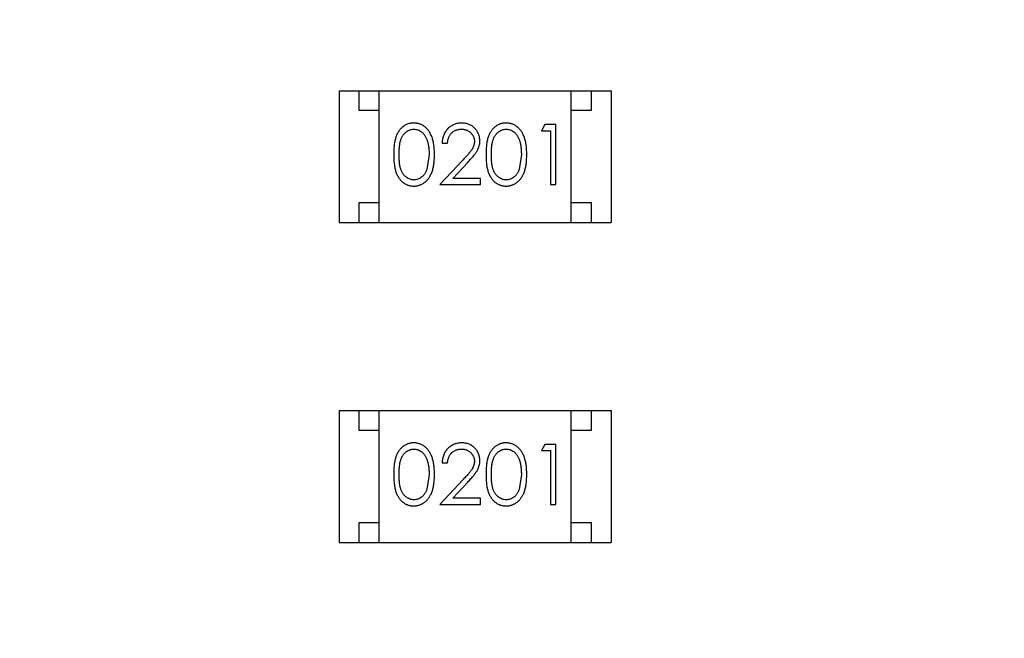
# Model space of a CAD drawing. Header units: inches. Extents: x 246 to 500, y -220 to -17.
# Tile 87 of 118: x 463.5 to 465.96, y -120.86 to -119.32. Entities that reach past the tile are written whole.
import ezdxf

# ---------------------------------------------------------------- set-up
doc = ezdxf.new("R2010")
doc.units = ezdxf.units.IN
doc.header["$LTSCALE"] = 1.21
doc.header["$MEASUREMENT"] = 0
doc.header["$PDMODE"] = 3
doc.header["$PDSIZE"] = 0.3125
doc.layers.get('0').update_dxf_attribs({"linetype": 'CONTINUOUS'})
doc.layers.get('Defpoints').update_dxf_attribs({"linetype": 'CONTINUOUS'})
doc.layers.add('DIM', color=3, linetype='CONTINUOUS')
doc.styles.get("Standard").update_dxf_attribs({"font": 'txt', "width": 0.8})
doc.dimstyles.get("Standard").update_dxf_attribs({"dimtxt": 0.15625, "dimasz": 0.1875, "dimexe": 0.125, "dimexo": 0.0625, "dimgap": 0.09, "dimtad": 0, "dimtih": 1, "dimtoh": 1, "dimzin": 4, "dimdsep": 46, "dimtxsty": 'Standard', "dimblk": '_FILLED', "dimblk1": '_FILLED', "dimblk2": '_FILLED', "dimcen": 0.09, "dimazin": 1, "dimtp": 0.01, "dimtm": 0.01, "dimtfac": 1, "dimtofl": 0, "dimtmove": 0, "dimatfit": 3, "dimldrblk": '_FILLED', "dimfxl": 1, "dimtolj": 1, "dimtzin": 4, "dimarcsym": 0})

# ---------------------------------------------------------------- blocks, each defined once
blk = doc.blocks.new('_FILLED')
at = {"color": 0, "linetype": 'ByBlock'}
blk.add_solid([(0, 0), (-1, 0.1667), (-1, -0.1667)], dxfattribs=at)
blk = doc.blocks.new('*D60')
at = {"layer": 'Defpoints', "color": 0}
for p in [(481.9401, -91.8581), (457.6897, -127.8567), (492.1011, -127.8567)]:
    blk.add_point(p, dxfattribs=at)
at = {"layer": 'DIM', "color": 0, "lineweight": -2}
for p, q in [((482.0026, -91.8581), (492.2261, -91.8581)), ((492.1011, -93.8581), (492.1011, -106.8341)), ((492.1011, -125.8567), (492.1011, -112.8807)), ((457.7522, -127.8567), (492.2261, -127.8567))]:
    blk.add_line(p, q, dxfattribs=at)
at = {"layer": 'DIM', "color": 0, "lineweight": -2, "xscale": 2, "yscale": 2, "zscale": 2}
for p, rotation in [((492.1011, -91.8581), 90), ((492.1011, -127.8567), 270)]:
    blk.add_blockref('_FILLED', p, dxfattribs=dict(at, rotation=rotation))
at = {"layer": 'DIM', "color": 0, "insert": (492.1011, -109.8574), "char_height": 2, "attachment_point": 5, "rotation": 90}
blk.add_mtext('\\A1;36.00', dxfattribs=at)

msp = doc.modelspace()

# ---------------------------------------------------------------- linework, layer by layer
at = {"color": 7, "linetype": 'Continuous'}
for p, q in [((464.3, -119.4937), (464.3, -119.8237)), ((464.3, -119.4937), (464.98, -119.4937)), ((464.35, -119.5437), (464.35, -119.4937)), ((464.4, -119.8237), (464.4, -119.4937)), ((464.88, -119.8237), (464.88, -119.4937)), ((464.93, -119.4937), (464.93, -119.5437)), ((464.98, -119.4937), (464.98, -119.8237)), ((464.4, -119.5437), (464.35, -119.5437)), ((464.93, -119.5437), (464.88, -119.5437)), ((464.8141, -119.5785), (464.8053, -119.5938)), ((464.8053, -119.5938), (464.8284, -119.5938)), ((464.8419, -119.5785), (464.8141, -119.5785)), ((464.8284, -119.5938), (464.8284, -119.7285)), ((464.8419, -119.7285), (464.8419, -119.5785)), ((464.5572, -119.6246), (464.5707, -119.6246)), ((464.5246, -119.6535), (464.5189, -119.6912)), ((464.6096, -119.6664), (464.5515, -119.7285)), ((464.5836, -119.7131), (464.6211, -119.673)), ((464.7553, -119.6535), (464.7496, -119.6912)), ((464.6534, -119.7131), (464.5836, -119.7131)), ((464.6534, -119.7285), (464.6534, -119.7131)), ((464.5515, -119.7285), (464.6534, -119.7285)), ((464.8284, -119.7285), (464.8419, -119.7285)), ((464.35, -119.8237), (464.35, -119.7737)), ((464.35, -119.7737), (464.4, -119.7737)), ((464.88, -119.7737), (464.93, -119.7737)), ((464.93, -119.7737), (464.93, -119.8237)), ((464.3, -119.8237), (464.98, -119.8237)), ((464.3, -120.2938), (464.3, -120.6238)), ((464.3, -120.2938), (464.98, -120.2938)), ((464.35, -120.3438), (464.35, -120.2938)), ((464.4, -120.6238), (464.4, -120.2938)), ((464.88, -120.6238), (464.88, -120.2938)), ((464.93, -120.2938), (464.93, -120.3438)), ((464.98, -120.2938), (464.98, -120.6238)), ((464.4, -120.3438), (464.35, -120.3438)), ((464.93, -120.3438), (464.88, -120.3438)), ((464.8141, -120.3785), (464.8053, -120.3939)), ((464.8419, -120.3785), (464.8141, -120.3785)), ((464.8419, -120.5285), (464.8419, -120.3785)), ((464.8053, -120.3939), (464.8284, -120.3939)), ((464.8284, -120.3939), (464.8284, -120.5285)), ((464.5572, -120.4247), (464.5707, -120.4247)), ((464.5245, -120.4535), (464.5189, -120.4912)), ((464.7553, -120.4535), (464.7496, -120.4912)), ((464.6096, -120.4664), (464.5515, -120.5285)), ((464.5836, -120.5131), (464.6211, -120.4731)), ((464.5515, -120.5285), (464.6534, -120.5285)), ((464.6534, -120.5131), (464.5836, -120.5131)), ((464.6534, -120.5285), (464.6534, -120.5131)), ((464.8284, -120.5285), (464.8419, -120.5285)), ((464.35, -120.6238), (464.35, -120.5738)), ((464.35, -120.5738), (464.4, -120.5738)), ((464.88, -120.5738), (464.93, -120.5738)), ((464.93, -120.5738), (464.93, -120.6238)), ((464.3, -120.6238), (464.98, -120.6238))]:
    msp.add_line(p, q, dxfattribs=at)
for points, knots in [([(464.4862, -119.5746), (464.4851, -119.5746), (464.4827, -119.5747), (464.4793, -119.5751), (464.4759, -119.5757), (464.4726, -119.5767), (464.4694, -119.5778), (464.4663, -119.5793), (464.4632, -119.581), (464.4603, -119.583), (464.4575, -119.5852), (464.4548, -119.5876), (464.4524, -119.5904), (464.45, -119.5933), (464.4479, -119.5965), (464.4458, -119.6), (464.444, -119.6037), (464.4424, -119.6076), (464.4409, -119.6119), (464.4396, -119.6166), (464.4385, -119.6217), (464.4376, -119.6273), (464.4369, -119.6333), (464.4364, -119.6396), (464.4361, -119.6464), (464.4361, -119.6511), (464.4361, -119.6535)], [0, 0, 0, 0, 0.033742, 0.066533, 0.099153, 0.13154, 0.164087, 0.196563, 0.229707, 0.263315, 0.297504, 0.331686, 0.366482, 0.4021, 0.438958, 0.476748, 0.515985, 0.556589, 0.599519, 0.645765, 0.695487, 0.748721, 0.805687, 0.866754, 0.931405, 1, 1, 1, 1]), ([(464.538, -119.6535), (464.538, -119.6512), (464.5379, -119.6467), (464.5376, -119.6402), (464.5371, -119.634), (464.5364, -119.6281), (464.5354, -119.6226), (464.5342, -119.6175), (464.5328, -119.6128), (464.5312, -119.6083), (464.5294, -119.6043), (464.5275, -119.6004), (464.5254, -119.5969), (464.5232, -119.5936), (464.5207, -119.5905), (464.5182, -119.5877), (464.5154, -119.5852), (464.5126, -119.583), (464.5096, -119.581), (464.5065, -119.5793), (464.5033, -119.5778), (464.5001, -119.5767), (464.4967, -119.5757), (464.4933, -119.5751), (464.4898, -119.5747), (464.4874, -119.5746), (464.4862, -119.5746)], [0, 0, 0, 0, 0.065278, 0.127205, 0.186168, 0.241675, 0.294115, 0.343609, 0.390387, 0.434463, 0.476646, 0.517002, 0.555936, 0.593716, 0.630057, 0.665601, 0.700745, 0.734917, 0.768681, 0.802087, 0.834849, 0.867433, 0.900138, 0.932806, 0.966212, 1, 1, 1, 1]), ([(464.6062, -119.5746), (464.6045, -119.5746), (464.6012, -119.5747), (464.5964, -119.5754), (464.5917, -119.5765), (464.5873, -119.578), (464.5831, -119.5801), (464.5791, -119.5825), (464.5752, -119.5853), (464.5717, -119.5886), (464.5684, -119.5922), (464.5656, -119.5961), (464.5631, -119.6003), (464.5611, -119.6047), (464.5595, -119.6093), (464.5583, -119.6142), (464.5575, -119.6193), (464.5573, -119.6228), (464.5572, -119.6246)], [0, 0, 0, 0, 0.06445, 0.126725, 0.187421, 0.247417, 0.306749, 0.366595, 0.427749, 0.490235, 0.553031, 0.614805, 0.676505, 0.738096, 0.801021, 0.864897, 0.931209, 1, 1, 1, 1]), ([(464.6515, -119.6192), (464.6514, -119.6177), (464.6513, -119.6148), (464.6508, -119.6105), (464.6498, -119.6063), (464.6484, -119.6023), (464.6466, -119.5985), (464.6445, -119.5948), (464.6419, -119.5912), (464.639, -119.5879), (464.6358, -119.5847), (464.6322, -119.582), (464.6285, -119.5797), (464.6245, -119.5778), (464.6202, -119.5764), (464.6158, -119.5754), (464.611, -119.5747), (464.6078, -119.5747), (464.6062, -119.5746)], [0, 0, 0, 0, 0.06271, 0.123347, 0.183401, 0.242828, 0.302097, 0.36242, 0.423725, 0.487032, 0.550491, 0.612709, 0.674265, 0.73617, 0.799211, 0.863483, 0.930525, 1, 1, 1, 1]), ([(464.717, -119.5746), (464.7158, -119.5746), (464.7135, -119.5747), (464.71, -119.5751), (464.7067, -119.5757), (464.7034, -119.5767), (464.7002, -119.5778), (464.697, -119.5793), (464.694, -119.581), (464.6911, -119.583), (464.6883, -119.5852), (464.6856, -119.5876), (464.6831, -119.5904), (464.6808, -119.5933), (464.6787, -119.5965), (464.6766, -119.6), (464.6748, -119.6037), (464.6731, -119.6076), (464.6716, -119.6119), (464.6704, -119.6166), (464.6692, -119.6217), (464.6684, -119.6273), (464.6677, -119.6333), (464.6672, -119.6396), (464.6669, -119.6464), (464.6669, -119.6511), (464.6669, -119.6535)], [0, 0, 0, 0, 0.033742, 0.066533, 0.099153, 0.13154, 0.164087, 0.196563, 0.229707, 0.263315, 0.297504, 0.331686, 0.366482, 0.4021, 0.438958, 0.476748, 0.515985, 0.556589, 0.599519, 0.645765, 0.695487, 0.748721, 0.805687, 0.866754, 0.931405, 1, 1, 1, 1]), ([(464.7688, -119.6535), (464.7688, -119.6512), (464.7687, -119.6467), (464.7684, -119.6402), (464.7679, -119.634), (464.7671, -119.6281), (464.7662, -119.6226), (464.765, -119.6175), (464.7636, -119.6128), (464.762, -119.6083), (464.7602, -119.6043), (464.7583, -119.6004), (464.7562, -119.5969), (464.7539, -119.5936), (464.7515, -119.5905), (464.7489, -119.5877), (464.7462, -119.5852), (464.7433, -119.583), (464.7404, -119.581), (464.7373, -119.5793), (464.7341, -119.5778), (464.7308, -119.5767), (464.7275, -119.5757), (464.7241, -119.5751), (464.7206, -119.5747), (464.7182, -119.5746), (464.717, -119.5746)], [0, 0, 0, 0, 0.065278, 0.127205, 0.186168, 0.241675, 0.294115, 0.343609, 0.390387, 0.434463, 0.476646, 0.517002, 0.555936, 0.593716, 0.630057, 0.665601, 0.700745, 0.734917, 0.768681, 0.802087, 0.834849, 0.867433, 0.900138, 0.932806, 0.966212, 1, 1, 1, 1]), ([(464.4496, -119.6535), (464.4496, -119.6514), (464.4496, -119.6475), (464.4498, -119.6419), (464.4502, -119.6366), (464.4507, -119.6317), (464.4513, -119.6272), (464.4521, -119.623), (464.453, -119.6193), (464.4541, -119.6159), (464.4554, -119.6127), (464.4567, -119.6098), (464.4582, -119.6071), (464.4598, -119.6046), (464.4616, -119.6023), (464.4635, -119.6002), (464.4655, -119.5982), (464.4684, -119.596), (464.4721, -119.5936), (464.4768, -119.5915), (464.4817, -119.5903), (464.485, -119.5901), (464.4867, -119.59)], [0, 0, 0, 0, 0.073302, 0.142286, 0.206253, 0.266017, 0.321612, 0.372532, 0.419497, 0.462398, 0.502825, 0.541489, 0.579034, 0.615143, 0.650298, 0.684912, 0.718701, 0.752189, 0.817245, 0.879117, 0.939613, 1, 1, 1, 1]), ([(464.4867, -119.59), (464.4883, -119.5901), (464.4916, -119.5903), (464.4965, -119.5915), (464.5011, -119.5936), (464.5049, -119.596), (464.5077, -119.5983), (464.5098, -119.6003), (464.5117, -119.6025), (464.5135, -119.605), (464.5152, -119.6077), (464.5168, -119.6106), (464.5182, -119.6138), (464.5196, -119.6172), (464.5207, -119.6209), (464.5218, -119.6248), (464.5226, -119.629), (464.5233, -119.6334), (464.5238, -119.6381), (464.5243, -119.643), (464.5245, -119.6481), (464.5245, -119.6517), (464.5246, -119.6535)], [0, 0, 0, 0, 0.059689, 0.119507, 0.181075, 0.246162, 0.279894, 0.314468, 0.350403, 0.387474, 0.426147, 0.466624, 0.508745, 0.553328, 0.600058, 0.649177, 0.700552, 0.754894, 0.811825, 0.871514, 0.934319, 1, 1, 1, 1]), ([(464.5707, -119.6246), (464.5708, -119.6233), (464.5711, -119.6207), (464.5718, -119.6169), (464.5728, -119.6133), (464.574, -119.61), (464.5755, -119.6069), (464.5773, -119.6041), (464.5792, -119.6014), (464.5815, -119.5991), (464.584, -119.5969), (464.5866, -119.5951), (464.5894, -119.5935), (464.5923, -119.5922), (464.5954, -119.5912), (464.5986, -119.5905), (464.602, -119.5901), (464.6043, -119.59), (464.6055, -119.59)], [0, 0, 0, 0, 0.073648, 0.143686, 0.210962, 0.275557, 0.338064, 0.399311, 0.4594, 0.51934, 0.579024, 0.637809, 0.695959, 0.754122, 0.813113, 0.873453, 0.935561, 1, 1, 1, 1]), ([(464.6055, -119.59), (464.6066, -119.59), (464.6088, -119.5901), (464.612, -119.5905), (464.6151, -119.5912), (464.6181, -119.5922), (464.6209, -119.5935), (464.6236, -119.595), (464.6262, -119.5969), (464.6286, -119.5989), (464.6308, -119.6012), (464.6327, -119.6037), (464.6344, -119.6062), (464.6357, -119.6088), (464.6367, -119.6116), (464.6375, -119.6144), (464.6379, -119.6174), (464.638, -119.6194), (464.638, -119.6204)], [0, 0, 0, 0, 0.068027, 0.133505, 0.19695, 0.26027, 0.322741, 0.384982, 0.448465, 0.513424, 0.578224, 0.640011, 0.700094, 0.760067, 0.819012, 0.877878, 0.938035, 1, 1, 1, 1]), ([(464.6803, -119.6535), (464.6803, -119.6514), (464.6803, -119.6475), (464.6806, -119.6419), (464.6809, -119.6366), (464.6815, -119.6317), (464.6821, -119.6272), (464.6829, -119.623), (464.6838, -119.6193), (464.6849, -119.6159), (464.6861, -119.6127), (464.6875, -119.6098), (464.689, -119.6071), (464.6906, -119.6046), (464.6924, -119.6023), (464.6943, -119.6002), (464.6963, -119.5982), (464.6991, -119.596), (464.7029, -119.5936), (464.7076, -119.5915), (464.7125, -119.5903), (464.7158, -119.5901), (464.7175, -119.59)], [0, 0, 0, 0, 0.073302, 0.142286, 0.206253, 0.266017, 0.321612, 0.372532, 0.419497, 0.462398, 0.502825, 0.541489, 0.579034, 0.615143, 0.650298, 0.684912, 0.718701, 0.752189, 0.817245, 0.879117, 0.939613, 1, 1, 1, 1]), ([(464.7175, -119.59), (464.7191, -119.5901), (464.7224, -119.5903), (464.7272, -119.5915), (464.7319, -119.5936), (464.7356, -119.596), (464.7385, -119.5983), (464.7406, -119.6003), (464.7425, -119.6025), (464.7443, -119.605), (464.746, -119.6077), (464.7476, -119.6106), (464.749, -119.6138), (464.7503, -119.6172), (464.7515, -119.6209), (464.7526, -119.6248), (464.7534, -119.629), (464.7541, -119.6334), (464.7546, -119.6381), (464.7551, -119.643), (464.7552, -119.6481), (464.7553, -119.6517), (464.7553, -119.6535)], [0, 0, 0, 0, 0.059689, 0.119507, 0.181075, 0.246162, 0.279894, 0.314468, 0.350403, 0.387474, 0.426147, 0.466624, 0.508745, 0.553328, 0.600058, 0.649177, 0.700552, 0.754894, 0.811825, 0.871514, 0.934319, 1, 1, 1, 1]), ([(464.638, -119.6204), (464.6379, -119.622), (464.6378, -119.6253), (464.6368, -119.6301), (464.6351, -119.6347), (464.6331, -119.6385), (464.6311, -119.6416), (464.6292, -119.6443), (464.6268, -119.6472), (464.6242, -119.6505), (464.6211, -119.6541), (464.6176, -119.6579), (464.6138, -119.6621), (464.6111, -119.6649), (464.6096, -119.6664)], [0, 0, 0, 0, 0.088014, 0.174976, 0.2638, 0.355443, 0.406413, 0.465519, 0.533076, 0.609353, 0.693899, 0.787171, 0.889197, 1, 1, 1, 1]), ([(464.6211, -119.673), (464.6226, -119.6715), (464.6253, -119.6685), (464.6293, -119.6642), (464.6328, -119.66), (464.636, -119.6561), (464.6389, -119.6525), (464.6414, -119.6491), (464.6435, -119.646), (464.6458, -119.6422), (464.6481, -119.6374), (464.65, -119.6315), (464.6513, -119.6254), (464.6514, -119.6213), (464.6515, -119.6192)], [0, 0, 0, 0, 0.09953, 0.192079, 0.277712, 0.357454, 0.429648, 0.495771, 0.555538, 0.608657, 0.707578, 0.804328, 0.901298, 1, 1, 1, 1]), ([(464.4361, -119.6535), (464.4361, -119.6559), (464.4361, -119.6605), (464.4364, -119.6673), (464.4369, -119.6737), (464.4377, -119.6796), (464.4386, -119.6851), (464.4396, -119.6903), (464.4409, -119.695), (464.4424, -119.6993), (464.4441, -119.7033), (464.446, -119.7071), (464.448, -119.7105), (464.4502, -119.7137), (464.4525, -119.7167), (464.455, -119.7194), (464.4576, -119.7219), (464.4604, -119.7241), (464.4633, -119.726), (464.4664, -119.7277), (464.4694, -119.7291), (464.4726, -119.7303), (464.4759, -119.7312), (464.4793, -119.7318), (464.4827, -119.7322), (464.4851, -119.7323), (464.4862, -119.7323)], [0, 0, 0, 0, 0.068113, 0.132564, 0.193427, 0.250218, 0.303569, 0.353576, 0.400235, 0.443586, 0.484619, 0.524292, 0.56238, 0.599049, 0.63494, 0.669782, 0.704009, 0.737842, 0.771098, 0.803896, 0.836415, 0.868639, 0.900715, 0.933378, 0.966213, 1, 1, 1, 1]), ([(464.4867, -119.7169), (464.485, -119.7168), (464.4817, -119.7167), (464.4769, -119.7154), (464.4721, -119.7133), (464.4684, -119.7109), (464.4655, -119.7086), (464.4634, -119.7067), (464.4616, -119.7045), (464.4598, -119.7022), (464.4581, -119.6997), (464.4567, -119.697), (464.4553, -119.6941), (464.4541, -119.691), (464.453, -119.6876), (464.4521, -119.6838), (464.4513, -119.6797), (464.4506, -119.6752), (464.4502, -119.6703), (464.4498, -119.665), (464.4496, -119.6593), (464.4496, -119.6555), (464.4496, -119.6535)], [0, 0, 0, 0, 0.060034, 0.120278, 0.182348, 0.247919, 0.281641, 0.315701, 0.350322, 0.385703, 0.421819, 0.459196, 0.497866, 0.538301, 0.58121, 0.628183, 0.679403, 0.734699, 0.794074, 0.858416, 0.927049, 1, 1, 1, 1]), ([(464.4862, -119.7323), (464.4874, -119.7323), (464.4898, -119.7323), (464.4933, -119.7318), (464.4968, -119.7312), (464.5001, -119.7302), (464.5034, -119.729), (464.5066, -119.7276), (464.5096, -119.7258), (464.5127, -119.7238), (464.5156, -119.7216), (464.5183, -119.719), (464.5209, -119.7163), (464.5233, -119.7132), (464.5255, -119.7099), (464.5276, -119.7064), (464.5295, -119.7026), (464.5313, -119.6985), (464.5329, -119.6941), (464.5343, -119.6893), (464.5354, -119.6843), (464.5364, -119.6788), (464.5371, -119.673), (464.5376, -119.6668), (464.5379, -119.6603), (464.538, -119.6558), (464.538, -119.6535)], [0, 0, 0, 0, 0.033824, 0.067298, 0.10028, 0.133019, 0.165736, 0.198792, 0.232372, 0.266409, 0.301016, 0.336196, 0.371972, 0.408574, 0.446394, 0.485225, 0.525372, 0.567224, 0.611081, 0.65775, 0.70702, 0.759235, 0.814484, 0.873227, 0.934937, 1, 1, 1, 1]), ([(464.6669, -119.6535), (464.6669, -119.6559), (464.6669, -119.6605), (464.6672, -119.6673), (464.6677, -119.6737), (464.6684, -119.6796), (464.6693, -119.6851), (464.6704, -119.6903), (464.6717, -119.695), (464.6732, -119.6993), (464.6749, -119.7033), (464.6768, -119.7071), (464.6788, -119.7105), (464.681, -119.7137), (464.6833, -119.7167), (464.6857, -119.7194), (464.6884, -119.7219), (464.6912, -119.7241), (464.6941, -119.726), (464.6971, -119.7277), (464.7002, -119.7291), (464.7034, -119.7303), (464.7067, -119.7312), (464.71, -119.7318), (464.7135, -119.7322), (464.7158, -119.7323), (464.717, -119.7323)], [0, 0, 0, 0, 0.068113, 0.132564, 0.193427, 0.250218, 0.303569, 0.353576, 0.400235, 0.443586, 0.484619, 0.524292, 0.56238, 0.599049, 0.63494, 0.669782, 0.704009, 0.737842, 0.771098, 0.803896, 0.836415, 0.868639, 0.900715, 0.933378, 0.966213, 1, 1, 1, 1]), ([(464.7175, -119.7169), (464.7158, -119.7168), (464.7125, -119.7167), (464.7076, -119.7154), (464.7029, -119.7133), (464.6991, -119.7109), (464.6963, -119.7086), (464.6942, -119.7067), (464.6923, -119.7045), (464.6906, -119.7022), (464.6889, -119.6997), (464.6875, -119.697), (464.6861, -119.6941), (464.6849, -119.691), (464.6838, -119.6876), (464.6828, -119.6838), (464.6821, -119.6797), (464.6814, -119.6752), (464.6809, -119.6703), (464.6806, -119.665), (464.6803, -119.6593), (464.6803, -119.6555), (464.6803, -119.6535)], [0, 0, 0, 0, 0.060034, 0.120278, 0.182348, 0.247919, 0.281641, 0.315701, 0.350322, 0.385703, 0.421819, 0.459196, 0.497866, 0.538301, 0.58121, 0.628183, 0.679403, 0.734699, 0.794074, 0.858416, 0.927049, 1, 1, 1, 1]), ([(464.717, -119.7323), (464.7182, -119.7323), (464.7206, -119.7323), (464.7241, -119.7318), (464.7275, -119.7312), (464.7309, -119.7302), (464.7341, -119.729), (464.7373, -119.7276), (464.7404, -119.7258), (464.7434, -119.7238), (464.7463, -119.7216), (464.7491, -119.719), (464.7517, -119.7163), (464.7541, -119.7132), (464.7563, -119.7099), (464.7584, -119.7064), (464.7603, -119.7026), (464.7621, -119.6985), (464.7637, -119.6941), (464.765, -119.6893), (464.7662, -119.6843), (464.7672, -119.6788), (464.7679, -119.673), (464.7684, -119.6668), (464.7687, -119.6603), (464.7688, -119.6558), (464.7688, -119.6535)], [0, 0, 0, 0, 0.033824, 0.067298, 0.10028, 0.133019, 0.165736, 0.198792, 0.232372, 0.266409, 0.301016, 0.336196, 0.371972, 0.408574, 0.446394, 0.485225, 0.525372, 0.567224, 0.611081, 0.65775, 0.70702, 0.759235, 0.814484, 0.873227, 0.934937, 1, 1, 1, 1]), ([(464.5189, -119.6912), (464.5185, -119.6922), (464.5177, -119.6943), (464.5164, -119.6972), (464.5149, -119.6999), (464.5133, -119.7024), (464.5116, -119.7048), (464.5097, -119.7069), (464.5077, -119.7088), (464.5049, -119.711), (464.5012, -119.7134), (464.4965, -119.7154), (464.4917, -119.7167), (464.4884, -119.7169), (464.4867, -119.7169)], [0, 0, 0, 0, 0.075949, 0.148549, 0.218996, 0.286119, 0.351826, 0.416074, 0.478265, 0.540325, 0.660405, 0.774606, 0.887187, 1, 1, 1, 1]), ([(464.7496, -119.6912), (464.7493, -119.6922), (464.7485, -119.6943), (464.7472, -119.6972), (464.7457, -119.6999), (464.7441, -119.7024), (464.7423, -119.7048), (464.7405, -119.7069), (464.7385, -119.7088), (464.7357, -119.711), (464.732, -119.7134), (464.7273, -119.7154), (464.7224, -119.7167), (464.7191, -119.7169), (464.7175, -119.7169)], [0, 0, 0, 0, 0.075949, 0.148549, 0.218996, 0.286119, 0.351826, 0.416074, 0.478265, 0.540325, 0.660405, 0.774606, 0.887187, 1, 1, 1, 1]), ([(464.4862, -120.3747), (464.4851, -120.3747), (464.4827, -120.3747), (464.4793, -120.3751), (464.4759, -120.3758), (464.4726, -120.3767), (464.4694, -120.3779), (464.4663, -120.3794), (464.4632, -120.3811), (464.4603, -120.383), (464.4575, -120.3852), (464.4548, -120.3877), (464.4524, -120.3904), (464.45, -120.3934), (464.4479, -120.3966), (464.4458, -120.4), (464.444, -120.4037), (464.4424, -120.4077), (464.4409, -120.412), (464.4396, -120.4167), (464.4385, -120.4218), (464.4376, -120.4273), (464.4369, -120.4333), (464.4364, -120.4397), (464.4361, -120.4465), (464.4361, -120.4512), (464.4361, -120.4536)], [0, 0, 0, 0, 0.033742, 0.066533, 0.099153, 0.13154, 0.164087, 0.196563, 0.229707, 0.263315, 0.297504, 0.331686, 0.366482, 0.4021, 0.438958, 0.476748, 0.515985, 0.556589, 0.599519, 0.645765, 0.695487, 0.748721, 0.805687, 0.866754, 0.931405, 1, 1, 1, 1]), ([(464.538, -120.4536), (464.538, -120.4513), (464.5379, -120.4468), (464.5376, -120.4402), (464.5371, -120.434), (464.5364, -120.4282), (464.5354, -120.4227), (464.5342, -120.4176), (464.5328, -120.4128), (464.5312, -120.4084), (464.5294, -120.4043), (464.5275, -120.4005), (464.5254, -120.3969), (464.5232, -120.3936), (464.5207, -120.3906), (464.5182, -120.3878), (464.5154, -120.3853), (464.5126, -120.3831), (464.5096, -120.3811), (464.5065, -120.3794), (464.5033, -120.3779), (464.5001, -120.3767), (464.4967, -120.3758), (464.4933, -120.3751), (464.4898, -120.3747), (464.4874, -120.3747), (464.4862, -120.3747)], [0, 0, 0, 0, 0.065278, 0.127205, 0.186168, 0.241675, 0.294115, 0.343609, 0.390387, 0.434463, 0.476646, 0.517002, 0.555936, 0.593716, 0.630057, 0.665601, 0.700745, 0.734917, 0.768681, 0.802087, 0.834849, 0.867433, 0.900138, 0.932806, 0.966212, 1, 1, 1, 1]), ([(464.6062, -120.3747), (464.6045, -120.3747), (464.6012, -120.3748), (464.5964, -120.3754), (464.5917, -120.3766), (464.5873, -120.3781), (464.5831, -120.3801), (464.5791, -120.3825), (464.5752, -120.3854), (464.5717, -120.3887), (464.5684, -120.3923), (464.5656, -120.3962), (464.5631, -120.4003), (464.5611, -120.4047), (464.5595, -120.4094), (464.5583, -120.4143), (464.5575, -120.4194), (464.5573, -120.4229), (464.5572, -120.4247)], [0, 0, 0, 0, 0.06445, 0.126725, 0.187421, 0.247417, 0.306749, 0.366595, 0.427749, 0.490235, 0.553031, 0.614805, 0.676505, 0.738096, 0.801021, 0.864897, 0.931209, 1, 1, 1, 1]), ([(464.6515, -120.4193), (464.6514, -120.4178), (464.6513, -120.4148), (464.6508, -120.4105), (464.6498, -120.4064), (464.6484, -120.4024), (464.6466, -120.3985), (464.6445, -120.3948), (464.6419, -120.3913), (464.639, -120.3879), (464.6358, -120.3848), (464.6322, -120.3821), (464.6285, -120.3798), (464.6245, -120.3779), (464.6202, -120.3764), (464.6158, -120.3754), (464.611, -120.3748), (464.6078, -120.3747), (464.6062, -120.3747)], [0, 0, 0, 0, 0.06271, 0.123347, 0.183401, 0.242828, 0.302097, 0.36242, 0.423725, 0.487032, 0.550491, 0.612709, 0.674265, 0.73617, 0.799211, 0.863483, 0.930525, 1, 1, 1, 1]), ([(464.717, -120.3747), (464.7158, -120.3747), (464.7135, -120.3747), (464.71, -120.3751), (464.7067, -120.3758), (464.7034, -120.3767), (464.7002, -120.3779), (464.697, -120.3794), (464.694, -120.3811), (464.6911, -120.383), (464.6883, -120.3852), (464.6856, -120.3877), (464.6831, -120.3904), (464.6808, -120.3934), (464.6786, -120.3966), (464.6766, -120.4), (464.6748, -120.4037), (464.6731, -120.4077), (464.6716, -120.412), (464.6704, -120.4167), (464.6692, -120.4218), (464.6684, -120.4273), (464.6677, -120.4333), (464.6672, -120.4397), (464.6669, -120.4465), (464.6669, -120.4512), (464.6669, -120.4536)], [0, 0, 0, 0, 0.033742, 0.066533, 0.099153, 0.13154, 0.164087, 0.196563, 0.229707, 0.263315, 0.297504, 0.331686, 0.366482, 0.4021, 0.438958, 0.476748, 0.515985, 0.556589, 0.599519, 0.645765, 0.695487, 0.748721, 0.805687, 0.866754, 0.931405, 1, 1, 1, 1]), ([(464.7688, -120.4536), (464.7688, -120.4513), (464.7687, -120.4468), (464.7684, -120.4402), (464.7679, -120.434), (464.7671, -120.4282), (464.7662, -120.4227), (464.765, -120.4176), (464.7636, -120.4128), (464.762, -120.4084), (464.7602, -120.4043), (464.7583, -120.4005), (464.7562, -120.3969), (464.7539, -120.3936), (464.7515, -120.3906), (464.7489, -120.3878), (464.7462, -120.3853), (464.7433, -120.3831), (464.7404, -120.3811), (464.7373, -120.3794), (464.7341, -120.3779), (464.7308, -120.3767), (464.7275, -120.3758), (464.7241, -120.3751), (464.7206, -120.3747), (464.7182, -120.3747), (464.717, -120.3747)], [0, 0, 0, 0, 0.065278, 0.127205, 0.186168, 0.241675, 0.294115, 0.343609, 0.390387, 0.434463, 0.476646, 0.517002, 0.555936, 0.593716, 0.630057, 0.665601, 0.700745, 0.734917, 0.768681, 0.802087, 0.834849, 0.867433, 0.900138, 0.932806, 0.966212, 1, 1, 1, 1]), ([(464.4495, -120.4535), (464.4496, -120.4515), (464.4496, -120.4476), (464.4498, -120.4419), (464.4502, -120.4366), (464.4507, -120.4317), (464.4513, -120.4272), (464.4521, -120.4231), (464.453, -120.4193), (464.4541, -120.4159), (464.4554, -120.4128), (464.4567, -120.4099), (464.4582, -120.4072), (464.4598, -120.4047), (464.4616, -120.4024), (464.4635, -120.4002), (464.4655, -120.3983), (464.4684, -120.396), (464.4721, -120.3937), (464.4768, -120.3915), (464.4817, -120.3903), (464.485, -120.3901), (464.4867, -120.39)], [0, 0, 0, 0, 0.073302, 0.142286, 0.206253, 0.266017, 0.321612, 0.372532, 0.419497, 0.462398, 0.502825, 0.541489, 0.579034, 0.615143, 0.650298, 0.684912, 0.718701, 0.752189, 0.817245, 0.879117, 0.939613, 1, 1, 1, 1]), ([(464.4867, -120.39), (464.4883, -120.3901), (464.4916, -120.3903), (464.4965, -120.3915), (464.5011, -120.3937), (464.5049, -120.396), (464.5077, -120.3983), (464.5098, -120.4003), (464.5117, -120.4025), (464.5135, -120.405), (464.5152, -120.4077), (464.5168, -120.4107), (464.5182, -120.4139), (464.5196, -120.4173), (464.5207, -120.421), (464.5218, -120.4249), (464.5226, -120.429), (464.5233, -120.4334), (464.5238, -120.4381), (464.5243, -120.443), (464.5245, -120.4482), (464.5245, -120.4517), (464.5245, -120.4535)], [0, 0, 0, 0, 0.059689, 0.119507, 0.181075, 0.246162, 0.279894, 0.314468, 0.350403, 0.387474, 0.426147, 0.466624, 0.508745, 0.553328, 0.600058, 0.649177, 0.700552, 0.754894, 0.811825, 0.871514, 0.934319, 1, 1, 1, 1]), ([(464.5707, -120.4247), (464.5708, -120.4233), (464.5711, -120.4207), (464.5718, -120.4169), (464.5728, -120.4134), (464.574, -120.4101), (464.5755, -120.407), (464.5773, -120.4041), (464.5792, -120.4015), (464.5815, -120.3991), (464.584, -120.397), (464.5866, -120.3951), (464.5894, -120.3935), (464.5923, -120.3923), (464.5954, -120.3913), (464.5986, -120.3906), (464.602, -120.3901), (464.6043, -120.3901), (464.6055, -120.39)], [0, 0, 0, 0, 0.073648, 0.143686, 0.210962, 0.275557, 0.338064, 0.399311, 0.4594, 0.51934, 0.579024, 0.637809, 0.695959, 0.754122, 0.813113, 0.873453, 0.935561, 1, 1, 1, 1]), ([(464.6055, -120.39), (464.6066, -120.3901), (464.6088, -120.3901), (464.612, -120.3906), (464.6151, -120.3913), (464.6181, -120.3922), (464.6209, -120.3935), (464.6236, -120.3951), (464.6262, -120.3969), (464.6286, -120.399), (464.6308, -120.4013), (464.6327, -120.4037), (464.6344, -120.4062), (464.6357, -120.4088), (464.6367, -120.4116), (464.6375, -120.4145), (464.6379, -120.4174), (464.638, -120.4194), (464.638, -120.4205)], [0, 0, 0, 0, 0.068027, 0.133505, 0.19695, 0.26027, 0.322741, 0.384982, 0.448465, 0.513424, 0.578224, 0.640011, 0.700094, 0.760067, 0.819012, 0.877878, 0.938035, 1, 1, 1, 1]), ([(464.6803, -120.4535), (464.6803, -120.4515), (464.6803, -120.4476), (464.6806, -120.4419), (464.6809, -120.4366), (464.6815, -120.4317), (464.682, -120.4272), (464.6829, -120.4231), (464.6838, -120.4193), (464.6849, -120.4159), (464.6861, -120.4128), (464.6875, -120.4099), (464.689, -120.4072), (464.6906, -120.4047), (464.6924, -120.4024), (464.6942, -120.4002), (464.6963, -120.3983), (464.6991, -120.396), (464.7029, -120.3937), (464.7076, -120.3915), (464.7125, -120.3903), (464.7158, -120.3901), (464.7175, -120.39)], [0, 0, 0, 0, 0.073302, 0.142286, 0.206253, 0.266017, 0.321612, 0.372532, 0.419497, 0.462398, 0.502825, 0.541489, 0.579034, 0.615143, 0.650298, 0.684912, 0.718701, 0.752189, 0.817245, 0.879117, 0.939613, 1, 1, 1, 1]), ([(464.7175, -120.39), (464.7191, -120.3901), (464.7224, -120.3903), (464.7272, -120.3915), (464.7319, -120.3937), (464.7356, -120.396), (464.7385, -120.3983), (464.7406, -120.4003), (464.7425, -120.4025), (464.7443, -120.405), (464.746, -120.4077), (464.7476, -120.4107), (464.749, -120.4139), (464.7503, -120.4173), (464.7515, -120.421), (464.7526, -120.4249), (464.7534, -120.429), (464.7541, -120.4334), (464.7546, -120.4381), (464.7551, -120.443), (464.7552, -120.4482), (464.7553, -120.4517), (464.7553, -120.4535)], [0, 0, 0, 0, 0.059689, 0.119507, 0.181075, 0.246162, 0.279894, 0.314468, 0.350403, 0.387474, 0.426147, 0.466624, 0.508745, 0.553328, 0.600058, 0.649177, 0.700552, 0.754894, 0.811825, 0.871514, 0.934319, 1, 1, 1, 1]), ([(464.638, -120.4205), (464.6379, -120.4221), (464.6378, -120.4253), (464.6368, -120.4301), (464.6351, -120.4348), (464.6331, -120.4386), (464.6311, -120.4417), (464.6292, -120.4444), (464.6268, -120.4473), (464.6242, -120.4506), (464.6211, -120.4541), (464.6176, -120.458), (464.6138, -120.4621), (464.6111, -120.4649), (464.6096, -120.4664)], [0, 0, 0, 0, 0.088014, 0.174976, 0.2638, 0.355443, 0.406413, 0.465519, 0.533076, 0.609353, 0.693899, 0.787171, 0.889197, 1, 1, 1, 1]), ([(464.6211, -120.4731), (464.6226, -120.4715), (464.6253, -120.4686), (464.6293, -120.4642), (464.6328, -120.4601), (464.636, -120.4562), (464.6389, -120.4526), (464.6414, -120.4492), (464.6435, -120.446), (464.6458, -120.4422), (464.6481, -120.4375), (464.65, -120.4316), (464.6513, -120.4255), (464.6514, -120.4213), (464.6515, -120.4193)], [0, 0, 0, 0, 0.09953, 0.192079, 0.277712, 0.357454, 0.429648, 0.495771, 0.555538, 0.608657, 0.707578, 0.804328, 0.901298, 1, 1, 1, 1]), ([(464.4361, -120.4536), (464.4361, -120.456), (464.4361, -120.4606), (464.4364, -120.4674), (464.4369, -120.4737), (464.4377, -120.4797), (464.4386, -120.4852), (464.4396, -120.4903), (464.4409, -120.4951), (464.4424, -120.4994), (464.4441, -120.5034), (464.446, -120.5071), (464.448, -120.5106), (464.4502, -120.5138), (464.4525, -120.5168), (464.455, -120.5195), (464.4576, -120.5219), (464.4604, -120.5241), (464.4633, -120.526), (464.4663, -120.5277), (464.4694, -120.5292), (464.4726, -120.5303), (464.4759, -120.5312), (464.4793, -120.5319), (464.4827, -120.5323), (464.4851, -120.5323), (464.4862, -120.5324)], [0, 0, 0, 0, 0.068113, 0.132564, 0.193427, 0.250218, 0.303569, 0.353576, 0.400235, 0.443586, 0.484619, 0.524292, 0.56238, 0.599049, 0.63494, 0.669782, 0.704009, 0.737842, 0.771098, 0.803896, 0.836415, 0.868639, 0.900715, 0.933378, 0.966213, 1, 1, 1, 1]), ([(464.4867, -120.517), (464.485, -120.5169), (464.4817, -120.5167), (464.4769, -120.5154), (464.4721, -120.5133), (464.4684, -120.511), (464.4655, -120.5087), (464.4634, -120.5067), (464.4616, -120.5046), (464.4598, -120.5023), (464.4581, -120.4998), (464.4567, -120.4971), (464.4553, -120.4942), (464.4541, -120.491), (464.453, -120.4876), (464.4521, -120.4839), (464.4513, -120.4797), (464.4506, -120.4752), (464.4502, -120.4703), (464.4498, -120.465), (464.4496, -120.4594), (464.4496, -120.4555), (464.4495, -120.4535)], [0, 0, 0, 0, 0.060034, 0.120278, 0.182348, 0.247919, 0.281641, 0.315701, 0.350322, 0.385703, 0.421819, 0.459196, 0.497866, 0.538301, 0.58121, 0.628183, 0.679403, 0.734699, 0.794074, 0.858416, 0.927049, 1, 1, 1, 1]), ([(464.4862, -120.5324), (464.4874, -120.5323), (464.4898, -120.5323), (464.4933, -120.5318), (464.4968, -120.5312), (464.5001, -120.5303), (464.5034, -120.529), (464.5066, -120.5276), (464.5096, -120.5259), (464.5127, -120.5239), (464.5156, -120.5216), (464.5183, -120.5191), (464.5209, -120.5163), (464.5233, -120.5133), (464.5255, -120.51), (464.5276, -120.5064), (464.5295, -120.5026), (464.5313, -120.4985), (464.5329, -120.4941), (464.5343, -120.4894), (464.5354, -120.4843), (464.5364, -120.4789), (464.5371, -120.473), (464.5376, -120.4669), (464.5379, -120.4603), (464.538, -120.4559), (464.538, -120.4536)], [0, 0, 0, 0, 0.033824, 0.067298, 0.10028, 0.133019, 0.165736, 0.198792, 0.232372, 0.266409, 0.301016, 0.336196, 0.371972, 0.408574, 0.446394, 0.485225, 0.525372, 0.567224, 0.611081, 0.65775, 0.70702, 0.759235, 0.814484, 0.873227, 0.934937, 1, 1, 1, 1]), ([(464.6669, -120.4536), (464.6669, -120.456), (464.6669, -120.4606), (464.6672, -120.4674), (464.6677, -120.4737), (464.6684, -120.4797), (464.6693, -120.4852), (464.6704, -120.4903), (464.6717, -120.4951), (464.6732, -120.4994), (464.6749, -120.5034), (464.6768, -120.5071), (464.6788, -120.5106), (464.681, -120.5138), (464.6833, -120.5168), (464.6857, -120.5195), (464.6884, -120.5219), (464.6912, -120.5241), (464.6941, -120.526), (464.6971, -120.5277), (464.7002, -120.5292), (464.7034, -120.5303), (464.7067, -120.5312), (464.71, -120.5319), (464.7135, -120.5323), (464.7158, -120.5323), (464.717, -120.5324)], [0, 0, 0, 0, 0.068113, 0.132564, 0.193427, 0.250218, 0.303569, 0.353576, 0.400235, 0.443586, 0.484619, 0.524292, 0.56238, 0.599049, 0.63494, 0.669782, 0.704009, 0.737842, 0.771098, 0.803896, 0.836415, 0.868639, 0.900715, 0.933378, 0.966213, 1, 1, 1, 1]), ([(464.7175, -120.517), (464.7158, -120.5169), (464.7125, -120.5167), (464.7076, -120.5154), (464.7029, -120.5133), (464.6991, -120.511), (464.6963, -120.5087), (464.6942, -120.5067), (464.6923, -120.5046), (464.6906, -120.5023), (464.6889, -120.4998), (464.6875, -120.4971), (464.6861, -120.4942), (464.6849, -120.491), (464.6838, -120.4876), (464.6828, -120.4839), (464.6821, -120.4797), (464.6814, -120.4752), (464.6809, -120.4703), (464.6806, -120.465), (464.6803, -120.4594), (464.6803, -120.4555), (464.6803, -120.4535)], [0, 0, 0, 0, 0.060034, 0.120278, 0.182348, 0.247919, 0.281641, 0.315701, 0.350322, 0.385703, 0.421819, 0.459196, 0.497866, 0.538301, 0.58121, 0.628183, 0.679403, 0.734699, 0.794074, 0.858416, 0.927049, 1, 1, 1, 1]), ([(464.717, -120.5324), (464.7182, -120.5323), (464.7206, -120.5323), (464.7241, -120.5318), (464.7275, -120.5312), (464.7309, -120.5303), (464.7341, -120.529), (464.7373, -120.5276), (464.7404, -120.5259), (464.7434, -120.5239), (464.7463, -120.5216), (464.7491, -120.5191), (464.7517, -120.5163), (464.7541, -120.5133), (464.7563, -120.51), (464.7584, -120.5064), (464.7603, -120.5026), (464.7621, -120.4985), (464.7637, -120.4941), (464.765, -120.4894), (464.7662, -120.4843), (464.7672, -120.4789), (464.7679, -120.473), (464.7684, -120.4669), (464.7687, -120.4603), (464.7688, -120.4559), (464.7688, -120.4536)], [0, 0, 0, 0, 0.033824, 0.067298, 0.10028, 0.133019, 0.165736, 0.198792, 0.232372, 0.266409, 0.301016, 0.336196, 0.371972, 0.408574, 0.446394, 0.485225, 0.525372, 0.567224, 0.611081, 0.65775, 0.70702, 0.759235, 0.814484, 0.873227, 0.934937, 1, 1, 1, 1]), ([(464.5189, -120.4912), (464.5185, -120.4923), (464.5177, -120.4943), (464.5164, -120.4972), (464.5149, -120.5), (464.5133, -120.5025), (464.5116, -120.5048), (464.5097, -120.5069), (464.5077, -120.5089), (464.5049, -120.5111), (464.5012, -120.5135), (464.4965, -120.5154), (464.4917, -120.5168), (464.4883, -120.5169), (464.4867, -120.517)], [0, 0, 0, 0, 0.075949, 0.148549, 0.218996, 0.286119, 0.351826, 0.416074, 0.478265, 0.540325, 0.660405, 0.774606, 0.887187, 1, 1, 1, 1]), ([(464.7496, -120.4912), (464.7493, -120.4923), (464.7485, -120.4943), (464.7472, -120.4972), (464.7457, -120.5), (464.7441, -120.5025), (464.7423, -120.5048), (464.7405, -120.5069), (464.7385, -120.5089), (464.7357, -120.5111), (464.732, -120.5135), (464.7273, -120.5154), (464.7224, -120.5168), (464.7191, -120.5169), (464.7175, -120.517)], [0, 0, 0, 0, 0.075949, 0.148549, 0.218996, 0.286119, 0.351826, 0.416074, 0.478265, 0.540325, 0.660405, 0.774606, 0.887187, 1, 1, 1, 1])]:
    msp.add_open_spline(points, degree=3, knots=knots, dxfattribs=at)

# ---------------------------------------------------------------- dimensions: what is measured, and where the dimension line sits
at = {"layer": 'DIM'}
dim = msp.add_linear_dim(base=(492.1011, -127.8567), p1=(481.9401, -91.8581), p2=(457.6897, -127.8567), angle=90, dimstyle='Standard', override={"dimtxt": 2, "dimasz": 2, "dimtih": 0, "dimtoh": 0, "dimzin": 0, "dimcen": 0.198, "dimadec": 0, "dimazin": 0, "dimtp": 0, "dimtm": 0, "dimtdec": 4, "dimtzin": 0}, dxfattribs=at)
dim.commit()
dim.dimension.update_dxf_attribs({"geometry": '*D60', "text_midpoint": (492.1011, -109.8574)})

doc.saveas('drawing.dxf')
